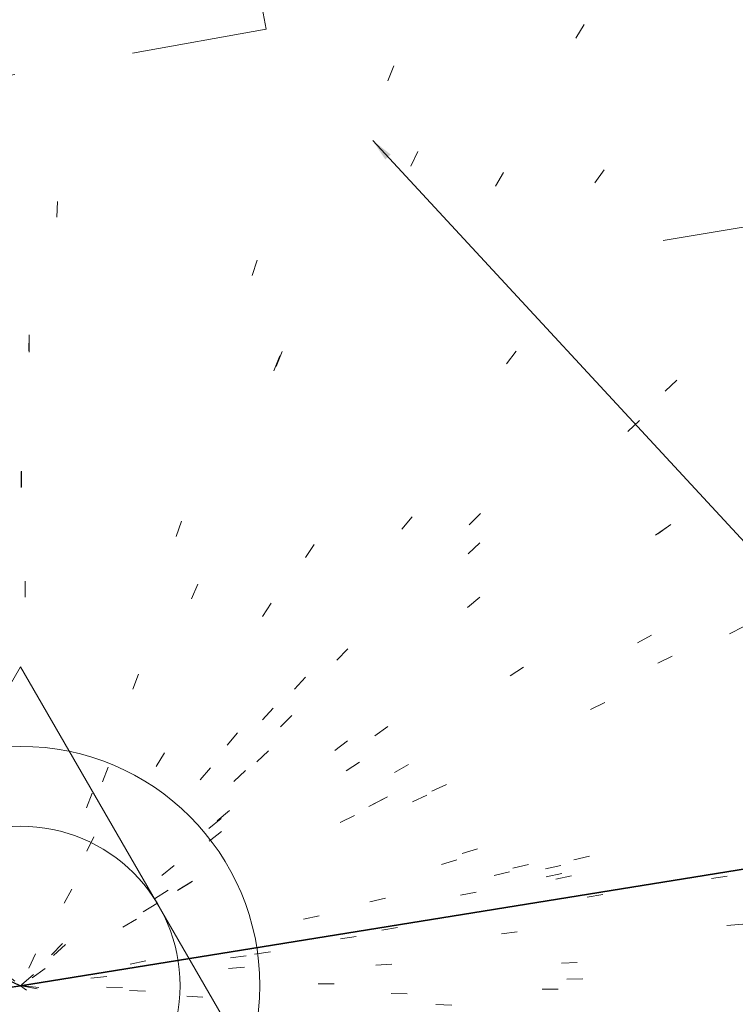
# Model space of a CAD drawing. Extents: x 413123 to 1465301, y 377724 to 504150.
# Tile 215 of 256: x 1463144.65 to 1463149.14, y 433827.96 to 433834.14. Entities that reach past the tile are written whole.
import ezdxf

# ---------------------------------------------------------------- set-up
doc = ezdxf.new("R2010")
doc.units = 0
doc.header["$MEASUREMENT"] = 0
for name, pattern in [('DGN Style 1', [8.732639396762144, 0.01453018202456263, -8.71810921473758]), ('DGN Style 2', [14.530182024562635, 8.71810921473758, -5.812072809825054]), ('DGN Style 3', [20.34225483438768, 14.53018202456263, -5.812072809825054]), ('DGN Style 4', [23.262821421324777, 11.62414561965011, -5.812072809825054, 0.01453018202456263, -5.812072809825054]), ('DGN Style 5', [10.171127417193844, 4.35905460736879, -5.812072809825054]), ('DGN Style 6', [27.636406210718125, 10.17112741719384, -5.812072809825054, 0.01453018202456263, -5.812072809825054, 0.01453018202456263, -5.812072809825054]), ('DGN Style 7', [29.06036404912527, 13.07716382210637, -5.812072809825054, 4.35905460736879, -5.812072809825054]), ('drainage01', [1.5999968, 0.8499983, -0.7499985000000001])]:
    doc.linetypes.add(name, pattern=pattern)
for name, color, linetype, lineweight in [('DR_X_Cells', 151, 'DGN Style 2', 0), ('DR_X_Cells (Construction)', 151, 'DGN Style 2', 0), ('DR_X_Text', 7, 'Continuous', 0), ('GE_X_Cells', 40, 'Continuous', 0), ('GK_Drainage_Nodes (Construction)', 7, 'Continuous', 53), ('PV_X_Curb', 120, 'DGN Style 1', 0), ('PV_X_EOP', 7, 'DGN Style 3', 0), ('PV_X_Walk', 120, 'DGN Style 5', 0), ('SV_Control_Point', 6, 'Continuous', 0)]:
    doc.layers.add(name, color=color, linetype=linetype, lineweight=lineweight)
doc.layers.add('SV_Observation (Construction)', color=97, linetype='DGN Style 1', lineweight=0, transparency=0.9)
doc.layers.add('SV_Setup (Construction)', color=4, linetype='Continuous', lineweight=30, transparency=0.9)
doc.styles.add('X_Straight-Normal LS 0.50_0', font='calibril.ttf')
doc.dimstyles.new('X_Dec-0  Masked  Straight', dxfattribs={"dimtxt": 0.13999972, "dimasz": 0.13999972, "dimexe": 0.06999986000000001, "dimexo": 0.06999986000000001, "dimgap": 0.06999986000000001, "dimtad": 1, "dimdec": 0, "dimzin": 3, "dimdsep": 46, "dimtxsty": 'X_Straight-Normal LS 0.50_0', "dimcen": 0, "dimclrd": 7, "dimclre": 7, "dimaunit": 1, "dimadec": 4, "dimazin": 2, "dimtfac": 1, "dimtdec": 0, "dimtofl": 0, "dimtmove": 1, "dimatfit": 1, "dimfxl": 1, "dimtolj": 1, "dimtzin": 3, "dimlwd": 0, "dimlwe": 0, "dimarcsym": 0})

# ---------------------------------------------------------------- blocks, each defined once
blk = doc.blocks.new('PC_2')
at = {"layer": 'GE_X_Cells', "color": 52, "linetype": 'Continuous', "lineweight": 0}
blk.add_circle((0, 0), 0.075, dxfattribs=at)
blk = doc.blocks.new('CB3-X_1')
at = {"layer": 'DR_X_Cells', "color": 151, "linetype": 'Continuous', "lineweight": 0}
for p, q in [((-2.499994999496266, -1.758795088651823), (-0.7459922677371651, -5.820766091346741e-11)), ((-2.499994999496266, -0.6258775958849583), (-1.875822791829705, -5.820766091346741e-11)), ((-1.444495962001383, -1.833329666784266), (0.3838382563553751, -5.820766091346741e-11)), ((-0.3146654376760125, -1.833329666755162), (1.513668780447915, -5.820766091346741e-11)), ((0.815165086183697, -1.833329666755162), (2.499995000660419, -0.1438963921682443)), ((1.944995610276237, -1.833329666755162), (2.499995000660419, -1.276813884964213))]:
    blk.add_line(p, q, dxfattribs=at)
at = {"layer": 'DR_X_Cells', "color": 151, "linetype": 'drainage01', "lineweight": 0}
blk.add_3dface([(-3.041660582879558, 1.417497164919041), (3.04166058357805, 1.417497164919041), (3.04166058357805, -2.166662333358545), (-3.041660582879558, -2.166662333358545)], dxfattribs=at)
at = {"layer": 'DR_X_Cells', "color": 151, "linetype": 'Continuous', "lineweight": 0}
blk.add_3dface([(-2.499994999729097, 0), (2.499995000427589, 0), (2.499995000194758, -1.833329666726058), (-2.499994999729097, -1.833329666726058)], dxfattribs=at)
at = {"layer": 'DR_X_Cells (Construction)', "color": 20, "linetype": 'drainage01', "lineweight": 0}
blk.add_3dface([(-2.374995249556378, 0.7499985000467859), (2.374995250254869, 0.7499985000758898), (2.374995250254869, -1.499996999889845), (-2.374995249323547, -1.499996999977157)], dxfattribs=at)
at = {"layer": 'GK_Drainage_Nodes (Construction)', "color": 21, "linetype": 'DGN Style 2', "lineweight": 53}
blk.add_point((4.656612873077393e-10, 1.416663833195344), dxfattribs=at)
at = {"layer": 'GK_Drainage_Nodes (Construction)', "color": 61, "linetype": 'DGN Style 6', "lineweight": 53}
for p in [(6.984919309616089e-10, 0.7499984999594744), (-2.374995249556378, -0.3749992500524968), (2.3749952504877, -0.3749992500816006), (2.328306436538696e-10, -1.499996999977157)]:
    blk.add_point(p, dxfattribs=at)
at = {"layer": 'GK_Drainage_Nodes (Construction)', "color": 21, "linetype": 'DGN Style 5', "lineweight": 53}
blk.add_point((2.328306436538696e-10, 2.91038304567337e-11), dxfattribs=at)
at = {"layer": 'GK_Drainage_Nodes (Construction)', "color": 40, "linetype": 'DGN Style 4', "lineweight": 53}
blk.add_point((2.328306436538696e-10, 2.91038304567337e-11), dxfattribs=at)
at = {"layer": 'GK_Drainage_Nodes (Construction)', "color": 151, "linetype": 'DGN Style 7', "lineweight": 53}
blk.add_point((2.328306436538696e-10, -0.374999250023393), dxfattribs=at)
at = {"layer": 'GK_Drainage_Nodes (Construction)', "color": 223, "linetype": 'DGN Style 1', "lineweight": 53}
blk.add_point((2.328306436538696e-10, -2.166662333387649), dxfattribs=at)
blk = doc.blocks.new('DefaultControlPointCell_9')
at = {"layer": 'SV_Control_Point'}
blk.add_arc((0, 0), 0.5, 0, 359.999994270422, dxfattribs=at)
blk.add_point((0, 0), dxfattribs=at)
blk.add_3dface([(-0.866025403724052, -0.5), (0, 1), (0.8660254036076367, -0.5)], dxfattribs=at)

msp = doc.modelspace()

# ---------------------------------------------------------------- linework, layer by layer
at = {"layer": 'PV_X_Curb'}
for points, knots in [([(1463144.749691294, 433875.3961372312, 574.6863506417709), (1463140.936525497, 433874.7079371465, 574.6794866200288), (1463137.1233597, 433874.0197370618, 574.6726225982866), (1463133.310193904, 433873.3315369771, 574.6657585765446), (1463131.655275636, 433873.0949761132, 574.5498292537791), (1463130.000357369, 433872.8584152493, 574.4338999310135), (1463128.345439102, 433872.6218543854, 574.3179706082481), (1463120.384491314, 433871.2627567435, 574.275154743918), (1463112.423543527, 433869.9036591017, 574.232338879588), (1463104.462595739, 433868.5445614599, 574.1895230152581), (1463096.010809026, 433867.1424236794, 574.1432607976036), (1463087.559022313, 433865.7402858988, 574.0969985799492), (1463079.107235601, 433864.3381481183, 574.0507363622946), (1463072.37960291, 433863.256013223, 574.0170837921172), (1463065.65197022, 433862.1738783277, 573.98343122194), (1463058.924337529, 433861.0917434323, 573.9497786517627), (1463057.265666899, 433860.8018853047, 574.0631696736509), (1463055.606996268, 433860.5120271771, 574.1765606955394), (1463053.948325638, 433860.2221690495, 574.2899517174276), (1463050.518422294, 433859.7530948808, 574.2676916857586), (1463047.08851895, 433859.2840207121, 574.2454316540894), (1463043.658615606, 433858.8149465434, 574.2231716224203), (1463034.904754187, 433857.7263792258, 574.1707085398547), (1463026.15089277, 433856.6378119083, 574.118245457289), (1463017.397031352, 433855.5492445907, 574.0657823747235), (1463013.867139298, 433855.1147619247, 574.0252341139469), (1463010.337247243, 433854.6802792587, 573.9846858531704), (1463006.807355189, 433854.2457965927, 573.9441375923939), (1463005.314087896, 433854.0655758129, 573.8412189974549), (1463003.820820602, 433853.885355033, 573.7383004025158), (1463002.327553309, 433853.7051342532, 573.6353818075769), (1462994.514450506, 433852.7133799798, 573.5983465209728), (1462986.701347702, 433851.7216257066, 573.5613112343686), (1462978.888244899, 433850.7298714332, 573.5242759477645), (1462974.002137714, 433850.1576791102, 573.494114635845), (1462969.116030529, 433849.5854867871, 573.4639533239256), (1462964.229923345, 433849.0132944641, 573.433792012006), (1462962.569861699, 433848.76785449, 573.5350383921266), (1462960.909800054, 433848.522414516, 573.636284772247), (1462959.249738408, 433848.276974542, 573.7375311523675), (1462953.123073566, 433847.507405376, 573.7805939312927), (1462946.996408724, 433846.73783621, 573.8236567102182), (1462940.869743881, 433845.9682670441, 573.8667194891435), (1462940.184266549, 433845.8564694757, 573.7090465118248), (1462939.498789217, 433845.7446719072, 573.551373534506), (1462938.813311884, 433845.6328743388, 573.3937005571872), (1462937.465466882, 433845.4730781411, 573.3742796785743), (1462936.117621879, 433845.3132819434, 573.3548587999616), (1462934.769776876, 433845.1534857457, 573.3354379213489), (1462934.304190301, 433845.1234986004, 573.4755276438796), (1462933.838603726, 433845.0935114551, 573.6156173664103), (1462933.373017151, 433845.0635243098, 573.7557070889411), (1462925.492494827, 433844.0471902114, 573.7272657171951), (1462917.611972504, 433843.030856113, 573.6988243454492), (1462909.73145018, 433842.0145220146, 573.6703829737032), (1462906.5140789, 433841.6340796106, 573.6414172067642), (1462903.29670762, 433841.2536372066, 573.6124514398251), (1462900.079336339, 433840.8731948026, 573.5834856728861), (1462898.45196868, 433840.675302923, 573.4623336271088), (1462896.824601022, 433840.4774110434, 573.3411815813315), (1462895.197233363, 433840.2795191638, 573.2200295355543), (1462887.409733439, 433839.3224346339, 573.1704326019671), (1462879.622233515, 433838.365350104, 573.1208356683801), (1462871.834733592, 433837.4082655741, 573.0712387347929), (1462868.164519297, 433836.9513860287, 573.0526410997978), (1462864.494305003, 433836.4945064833, 573.0340434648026), (1462860.824090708, 433836.0376269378, 573.0154458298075), (1462859.012781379, 433835.8115853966, 573.0971008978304), (1462857.201472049, 433835.5855438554, 573.1787559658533), (1462855.39016272, 433835.3595023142, 573.2604110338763), (1462847.658965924, 433834.3529491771, 573.1986392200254), (1462839.927769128, 433833.3463960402, 573.1368674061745), (1462832.196572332, 433832.3398429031, 573.0750955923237), (1462827.543786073, 433831.7806555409, 573.0234998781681), (1462822.890999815, 433831.2214681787, 572.9719041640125), (1462818.238213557, 433830.6622808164, 572.9203084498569), (1462814.679786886, 433830.2562443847, 572.9002571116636), (1462811.121360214, 433829.850207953, 572.8802057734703), (1462807.562933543, 433829.4441715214, 572.860154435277), (1462804.530512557, 433829.0981552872, 572.8430670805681), (1462801.127353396, 433828.4133884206, 572.8732279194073), (1462797.642343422, 433833.1012578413, 572.4888844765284), (1462797.833474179, 433836.5676795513, 572.4306338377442), (1462798.507248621, 433842.258220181, 573.8575592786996), (1462801.949008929, 433846.6124657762, 573.9526186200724), (1462804.463982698, 433849.9980800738, 572.9991818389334), (1462804.72198381, 433850.3298666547, 572.8949536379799)], [0, 0, 0, 0, 0.03703703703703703, 0.03703703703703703, 0.03703703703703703, 0.07407407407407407, 0.07407407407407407, 0.07407407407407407, 0.111111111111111, 0.111111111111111, 0.111111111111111, 0.1481481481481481, 0.1481481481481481, 0.1481481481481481, 0.1851851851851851, 0.1851851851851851, 0.1851851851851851, 0.2222222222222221, 0.2222222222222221, 0.2222222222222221, 0.2592592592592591, 0.2592592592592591, 0.2592592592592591, 0.2962962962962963, 0.2962962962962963, 0.2962962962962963, 0.3333333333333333, 0.3333333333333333, 0.3333333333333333, 0.3703703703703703, 0.3703703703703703, 0.3703703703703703, 0.4074074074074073, 0.4074074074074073, 0.4074074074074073, 0.4444444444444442, 0.4444444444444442, 0.4444444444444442, 0.4814814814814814, 0.4814814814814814, 0.4814814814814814, 0.5185185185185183, 0.5185185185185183, 0.5185185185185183, 0.5555555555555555, 0.5555555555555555, 0.5555555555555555, 0.5925925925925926, 0.5925925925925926, 0.5925925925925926, 0.6296296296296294, 0.6296296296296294, 0.6296296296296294, 0.6666666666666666, 0.6666666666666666, 0.6666666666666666, 0.7037037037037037, 0.7037037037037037, 0.7037037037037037, 0.7407407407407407, 0.7407407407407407, 0.7407407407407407, 0.7777777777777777, 0.7777777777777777, 0.7777777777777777, 0.8148148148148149, 0.8148148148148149, 0.8148148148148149, 0.851851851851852, 0.851851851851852, 0.851851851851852, 0.8888888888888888, 0.8888888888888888, 0.8888888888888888, 0.9259259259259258, 0.9259259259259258, 0.9259259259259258, 0.9629629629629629, 0.9629629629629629, 0.9629629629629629, 0.9715141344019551, 0.9767219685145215, 0.9815687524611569, 0.9839581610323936, 0.9984091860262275, 1, 1, 1, 1]), ([(1463314.511236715, 433862.7935409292, 576.2731768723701), (1463311.916512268, 433862.3737238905, 576.2588404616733), (1463309.321787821, 433861.9539068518, 576.2445040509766), (1463306.727063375, 433861.5340898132, 576.23016764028), (1463298.588034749, 433860.1907649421, 576.1350595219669), (1463290.449006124, 433858.8474400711, 576.0399514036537), (1463282.309977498, 433857.5041152, 575.9448432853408), (1463274.854199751, 433856.2527501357, 575.837705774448), (1463267.398422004, 433855.0013850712, 575.730568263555), (1463259.942644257, 433853.7500200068, 575.6234307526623), (1463254.028783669, 433852.7578817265, 575.5475593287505), (1463248.114923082, 433851.7657434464, 575.4716879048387), (1463242.201062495, 433850.7736051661, 575.3958164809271), (1463234.595646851, 433849.5086938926, 575.301182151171), (1463226.990231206, 433848.2437826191, 575.2065478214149), (1463219.384815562, 433846.9788713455, 575.1119134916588), (1463212.334486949, 433845.8254340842, 575.062957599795), (1463205.284158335, 433844.6719968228, 575.0140017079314), (1463198.233829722, 433843.5185595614, 574.9650458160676), (1463191.171868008, 433842.3538108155, 574.9213527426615), (1463184.109906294, 433841.1890620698, 574.8776596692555), (1463177.04794458, 433840.024313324, 574.8339665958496), (1463168.901281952, 433838.6812771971, 574.7939759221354), (1463160.754619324, 433837.3382410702, 574.7539852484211), (1463152.607956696, 433835.9952049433, 574.7139945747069), (1463145.06738238, 433834.7417525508, 574.6729457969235), (1463137.526808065, 433833.4883001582, 574.63189701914), (1463129.986233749, 433832.2348477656, 574.5908482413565), (1463128.325677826, 433831.98326179, 574.5715012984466), (1463126.665121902, 433831.7316758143, 574.5521543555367), (1463125.004565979, 433831.4800898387, 574.5328074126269), (1463122.693770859, 433831.1558800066, 574.3932231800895), (1463120.382975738, 433830.8316701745, 574.2536389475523), (1463118.072180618, 433830.5074603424, 574.114054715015), (1463109.924209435, 433829.2244442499, 574.0680877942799), (1463101.776238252, 433827.9414281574, 574.0221208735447), (1463093.628267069, 433826.6584120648, 573.9761539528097), (1463084.909720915, 433825.2712104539, 573.9181648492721), (1463076.19117476, 433823.8840088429, 573.8601757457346), (1463067.472628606, 433822.4968072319, 573.8021866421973), (1463061.601112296, 433821.5273566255, 573.7732777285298), (1463055.729595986, 433820.557906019, 573.7443688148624), (1463049.858079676, 433819.5884554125, 573.715459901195), (1463040.359095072, 433818.084263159, 573.6812508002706), (1463030.860110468, 433816.5800709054, 573.6470416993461), (1463021.361125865, 433815.0758786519, 573.6128325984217), (1463017.91357017, 433814.5442864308, 573.6040237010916), (1463014.466014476, 433814.0126942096, 573.5952148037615), (1463011.018458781, 433813.4811019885, 573.5864059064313), (1463009.398382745, 433813.1886615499, 573.7029997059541), (1463007.778306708, 433812.8962211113, 573.8195935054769), (1463006.158230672, 433812.6037806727, 573.9361873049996), (1462999.187994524, 433811.5342512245, 573.9129472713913), (1462992.217758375, 433810.4647217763, 573.889707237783), (1462985.247522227, 433809.3951923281, 573.8664672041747), (1462977.088573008, 433808.13174005, 573.8413339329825), (1462968.929623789, 433806.8682877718, 573.8162006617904), (1462960.770674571, 433805.6048354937, 573.7910673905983), (1462957.690986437, 433805.0998891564, 573.7928392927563), (1462954.611298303, 433804.5949428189, 573.7946111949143), (1462951.531610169, 433804.0899964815, 573.7963830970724), (1462949.878689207, 433803.8021867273, 573.6484745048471), (1462948.225768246, 433803.514376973, 573.5005659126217), (1462946.572847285, 433803.2265672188, 573.3526573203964), (1462945.283949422, 433802.904114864, 573.3326432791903), (1462943.995051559, 433802.581662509, 573.3126292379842), (1462942.706153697, 433802.2592101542, 573.2926151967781), (1462941.765820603, 433802.0239606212, 573.2780136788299), (1462939.868026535, 433800.8545279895, 573.2242989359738), (1462937.325775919, 433798.1151022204, 573.1339574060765), (1462933.777681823, 433791.8282359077, 574.1380101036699), (1462930.911486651, 433785.5136775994, 574.9313917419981), (1462932.264680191, 433780.8896681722, 573.618306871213), (1462932.372031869, 433780.5228358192, 573.5141370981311), (1462932.479383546, 433780.1560034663, 573.4099673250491), (1462932.586735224, 433779.7891711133, 573.3057975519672)], [0, 0, 0, 0, 0.04166666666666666, 0.04166666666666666, 0.04166666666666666, 0.08333333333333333, 0.08333333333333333, 0.08333333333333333, 0.1249999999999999, 0.1249999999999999, 0.1249999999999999, 0.1666666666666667, 0.1666666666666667, 0.1666666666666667, 0.2083333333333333, 0.2083333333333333, 0.2083333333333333, 0.2499999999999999, 0.2499999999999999, 0.2499999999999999, 0.2916666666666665, 0.2916666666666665, 0.2916666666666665, 0.3333333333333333, 0.3333333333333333, 0.3333333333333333, 0.375, 0.375, 0.375, 0.4166666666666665, 0.4166666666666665, 0.4166666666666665, 0.4583333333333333, 0.4583333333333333, 0.4583333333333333, 0.4999999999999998, 0.4999999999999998, 0.4999999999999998, 0.5416666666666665, 0.5416666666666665, 0.5416666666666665, 0.583333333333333, 0.583333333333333, 0.583333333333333, 0.6249999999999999, 0.6249999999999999, 0.6249999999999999, 0.6666666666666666, 0.6666666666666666, 0.6666666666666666, 0.7083333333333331, 0.7083333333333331, 0.7083333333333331, 0.75, 0.75, 0.75, 0.7916666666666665, 0.7916666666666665, 0.7916666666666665, 0.8333333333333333, 0.8333333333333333, 0.8333333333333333, 0.875, 0.875, 0.875, 0.9166666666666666, 0.9166666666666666, 0.9166666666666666, 0.9213838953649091, 0.9277110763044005, 0.9350727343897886, 0.9583333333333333, 0.9583333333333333, 0.9583333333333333, 1, 1, 1, 1]), ([(1463223.77951594, 433820.5375574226, 574.9454711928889), (1463219.914845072, 433820.9018437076, 574.9321179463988), (1463216.050174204, 433821.2661299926, 574.9187646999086), (1463212.185503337, 433821.6304162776, 574.9054114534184), (1463209.467966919, 433822.5526045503, 574.8052529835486), (1463206.750430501, 433823.4747928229, 574.7050945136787), (1463204.032894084, 433824.3969810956, 574.6049360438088), (1463200.112409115, 433825.815843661, 574.6003935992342), (1463196.191924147, 433827.2347062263, 574.5958511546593), (1463192.271439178, 433828.6535687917, 574.5913087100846), (1463185.268879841, 433829.2124862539, 574.551545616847), (1463172.366064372, 433828.4388584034, 574.5485824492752), (1463154.471036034, 433823.3991677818, 574.4453579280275), (1463141.506915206, 433814.0442414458, 574.9609752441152), (1463137.317890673, 433805.9934145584, 574.8149428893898), (1463136.02963059, 433802.2616396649, 574.7242020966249)], [0, 0, 0, 0, 0.25, 0.25, 0.25, 0.5, 0.5, 0.5, 0.75, 0.75, 0.75, 0.827313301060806, 0.8968530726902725, 0.9575233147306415, 1, 1, 1, 1])]:
    msp.add_open_spline(points, degree=3, knots=knots, dxfattribs=at)
at = {"layer": 'PV_X_EOP'}
msp.add_open_spline([(1463223.591841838, 433819.8685914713, 575.0043748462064), (1463219.688913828, 433820.2799751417, 574.8883733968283), (1463215.78598582, 433820.6913588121, 574.7723719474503), (1463211.88305781, 433821.1027424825, 574.6563704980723), (1463209.248180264, 433821.89673465, 574.6368373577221), (1463206.613302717, 433822.6907268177, 574.617304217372), (1463203.978425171, 433823.4847189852, 574.5977710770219), (1463200.025450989, 433824.9089683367, 574.5903351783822), (1463196.072476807, 433826.3332176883, 574.5828992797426), (1463192.119502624, 433827.7574670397, 574.575463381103), (1463185.208535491, 433828.3701594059, 574.5539947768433), (1463172.470096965, 433827.6891929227, 574.5496537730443), (1463154.828530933, 433822.6772391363, 574.470772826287), (1463142.054457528, 433813.4639233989, 574.742365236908), (1463137.952767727, 433805.5350622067, 574.7380259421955), (1463136.696153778, 433801.8670184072, 574.728499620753)], degree=3, knots=[0, 0, 0, 0, 0.25, 0.25, 0.25, 0.5, 0.5, 0.5, 0.75, 0.75, 0.75, 0.8273887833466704, 0.8970672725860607, 0.9576784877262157, 1, 1, 1, 1], dxfattribs=at)
at = {"layer": 'PV_X_Walk'}
msp.add_polyline3d([(1463306.882021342, 433858.6819445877, 576.3404829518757), (1463283.102221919, 433854.8267180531, 576.0745703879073), (1463260.536621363, 433851.1761581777, 575.7636509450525), (1463242.528453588, 433848.2000979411, 575.5892774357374), (1463219.637190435, 433844.4462585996, 575.212097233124), (1463198.393005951, 433840.9834670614, 574.8543554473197), (1463177.423911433, 433837.4680084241, 574.7915561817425), (1463152.987196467, 433833.468962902, 574.5900094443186), (1463130.894380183, 433829.7818975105, 574.5062900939), (1463125.255533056, 433829.01004032, 574.482168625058), (1463125.02563548, 433831.4832820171, 574.531370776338)], dxfattribs=at)
at = {"layer": 'SV_Observation (Construction)', "transparency": 33554434}
for p, q in [((1463295.129439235, 433919.4348040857, 576.3363966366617), (1463144.659820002, 433828.0796399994, 574.66)), ((1463269.448043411, 433916.1298869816, 576.1753133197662), (1463144.659820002, 433828.0796399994, 574.66)), ((1463302.762601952, 433915.964462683, 576.3541514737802), (1463144.659820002, 433828.0796399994, 574.66)), ((1463184.106350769, 433914.9797975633, 574.6515299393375), (1463144.659820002, 433828.0796399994, 574.66)), ((1463244.626720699, 433914.8598487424, 575.5781815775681), (1463144.659820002, 433828.0796399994, 574.66)), ((1463235.274742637, 433914.7701973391, 579.0686915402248), (1463144.659820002, 433828.0796399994, 574.66)), ((1463259.667312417, 433914.1537890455, 575.9871855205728), (1463144.659820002, 433828.0796399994, 574.66)), ((1463247.517285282, 433913.8232986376, 575.7284367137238), (1463144.659820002, 433828.0796399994, 574.66)), ((1463080.031262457, 433913.1488436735, 574.993359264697), (1463144.659820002, 433828.0796399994, 574.66)), ((1463079.909285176, 433913.05619023, 574.995204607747), (1463144.659820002, 433828.0796399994, 574.66)), ((1463175.760191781, 433911.9694401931, 574.5027499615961), (1463144.659820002, 433828.0796399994, 574.66)), ((1463235.968225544, 433911.7320546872, 576.0647563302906), (1463144.659820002, 433828.0796399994, 574.66)), ((1463200.222638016, 433911.6100898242, 575.1825362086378), (1463144.659820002, 433828.0796399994, 574.66)), ((1463178.040387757, 433911.2912466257, 574.6173345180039), (1463144.659820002, 433828.0796399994, 574.66)), ((1463230.03022058, 433910.4579000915, 575.656624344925), (1463144.659820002, 433828.0796399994, 574.66)), ((1463221.906178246, 433910.1411155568, 575.4088308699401), (1463144.659820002, 433828.0796399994, 574.66)), ((1463297.469434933, 433910.1067523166, 576.3732536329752), (1463144.659820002, 433828.0796399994, 574.66)), ((1463225.955209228, 433909.43006502, 575.2943854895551), (1463144.659820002, 433828.0796399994, 574.66)), ((1463236.327345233, 433908.9909090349, 579.01726338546), (1463144.659820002, 433828.0796399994, 574.66)), ((1463170.749036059, 433908.0796021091, 574.567535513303), (1463144.659820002, 433828.0796399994, 574.66)), ((1463284.991679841, 433908.0613586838, 576.3153496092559), (1463144.659820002, 433828.0796399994, 574.66)), ((1463176.842233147, 433907.3844975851, 574.3033603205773), (1463144.659820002, 433828.0796399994, 574.66)), ((1463201.375029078, 433906.7305006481, 574.9556177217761), (1463144.659820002, 433828.0796399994, 574.66)), ((1463273.86043932, 433906.5455960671, 576.2394083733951), (1463144.659820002, 433828.0796399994, 574.66)), ((1463273.858446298, 433906.5425022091, 576.2409828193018), (1463144.659820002, 433828.0796399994, 574.66)), ((1463298.248769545, 433905.7736613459, 576.2108981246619), (1463144.659820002, 433828.0796399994, 574.66)), ((1463181.276329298, 433904.9596416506, 574.7524799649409), (1463144.659820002, 433828.0796399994, 574.66)), ((1463199.61150548, 433904.9217641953, 575.1613178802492), (1463144.659820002, 433828.0796399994, 574.66)), ((1463173.451616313, 433904.272416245, 574.5729787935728), (1463144.659820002, 433828.0796399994, 574.66)), ((1463243.894677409, 433904.157908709, 575.9447355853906), (1463144.659820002, 433828.0796399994, 574.66)), ((1463066.09264598, 433903.7322118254, 575.8799180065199), (1463144.659820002, 433828.0796399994, 574.66)), ((1463282.117664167, 433903.0874303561, 576.2031548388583), (1463144.659820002, 433828.0796399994, 574.66)), ((1463299.098554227, 433902.9127476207, 576.3475334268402), (1463144.659820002, 433828.0796399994, 574.66)), ((1463233.808379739, 433902.8353299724, 575.8794903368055), (1463144.659820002, 433828.0796399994, 574.66)), ((1463249.428611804, 433902.3977339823, 576.0750679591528), (1463144.659820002, 433828.0796399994, 574.66)), ((1463249.42312234, 433902.376471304, 576.0772585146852), (1463144.659820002, 433828.0796399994, 574.66)), ((1463223.004458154, 433902.3557080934, 575.8915577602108), (1463144.659820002, 433828.0796399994, 574.66)), ((1463502.074702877, 433902.1392817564, 578.6952395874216), (1463144.659820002, 433828.0796399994, 574.66)), ((1463274.997958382, 433901.4436533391, 576.0112326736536), (1463144.659820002, 433828.0796399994, 574.66)), ((1463188.211415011, 433901.4144707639, 575.0486991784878), (1463144.659820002, 433828.0796399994, 574.66)), ((1463298.806414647, 433900.9346161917, 576.1240873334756), (1463144.659820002, 433828.0796399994, 574.66)), ((1463298.893079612, 433900.4229733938, 575.6579951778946), (1463144.659820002, 433828.0796399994, 574.66)), ((1463178.434382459, 433900.14086386, 575.2609737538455), (1463144.659820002, 433828.0796399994, 574.66)), ((1463214.293856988, 433899.7717496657, 575.5061976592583), (1463144.659820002, 433828.0796399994, 574.66)), ((1463273.541097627, 433899.5157094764, 575.7936506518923), (1463144.659820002, 433828.0796399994, 574.66)), ((1463228.311736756, 433898.8748100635, 575.7724009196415), (1463144.659820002, 433828.0796399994, 574.66)), ((1463203.633976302, 433898.704186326, 575.5191733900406), (1463144.659820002, 433828.0796399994, 574.66)), ((1463280.255887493, 433897.8527235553, 575.9562871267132), (1463144.659820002, 433828.0796399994, 574.66)), ((1463280.242339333, 433897.8098553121, 575.9538408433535), (1463144.659820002, 433828.0796399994, 574.66)), ((1463168.749270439, 433897.6533117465, 574.8338317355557), (1463144.659820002, 433828.0796399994, 574.66)), ((1463249.823245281, 433897.4795890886, 575.7707122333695), (1463144.659820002, 433828.0796399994, 574.66)), ((1463141.592422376, 433897.3640514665, 574.7293665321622), (1463144.659820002, 433828.0796399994, 574.66)), ((1463280.282144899, 433897.2802632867, 575.5374798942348), (1463144.659820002, 433828.0796399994, 574.66)), ((1463275.897839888, 433897.1405622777, 575.5093491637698), (1463144.659820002, 433828.0796399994, 574.66)), ((1463187.268535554, 433897.0601155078, 575.2682813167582), (1463144.659820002, 433828.0796399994, 574.66)), ((1463283.460418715, 433896.9998969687, 575.4472918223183), (1463144.659820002, 433828.0796399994, 574.66)), ((1463189.732287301, 433896.8558676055, 575.1715192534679), (1463144.659820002, 433828.0796399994, 574.66)), ((1463223.576225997, 433896.8040633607, 575.6692175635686), (1463144.659820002, 433828.0796399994, 574.66)), ((1463252.124466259, 433896.1047960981, 575.6119861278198), (1463144.659820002, 433828.0796399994, 574.66)), ((1463174.268675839, 433895.1285069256, 575.1498909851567), (1463144.659820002, 433828.0796399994, 574.66)), ((1463205.603570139, 433895.0290369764, 575.4907664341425), (1463144.659820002, 433828.0796399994, 574.66)), ((1463229.002069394, 433893.9887801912, 575.5148933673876), (1463144.659820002, 433828.0796399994, 574.66)), ((1463238.698995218, 433893.9652697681, 575.415297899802), (1463144.659820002, 433828.0796399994, 574.66)), ((1463251.184438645, 433892.9346493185, 575.3105536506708), (1463144.659820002, 433828.0796399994, 574.66)), ((1463249.763566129, 433892.6317959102, 575.6520305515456), (1463144.659820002, 433828.0796399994, 574.66)), ((1463190.701943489, 433892.5417951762, 575.3241546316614), (1463144.659820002, 433828.0796399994, 574.66)), ((1463251.245987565, 433892.3257964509, 575.2428818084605), (1463144.659820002, 433828.0796399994, 574.66)), ((1463246.614216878, 433892.2071305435, 575.6547609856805), (1463144.659820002, 433828.0796399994, 574.66)), ((1463246.621812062, 433892.1698371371, 575.6548089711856), (1463144.659820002, 433828.0796399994, 574.66)), ((1463112.864026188, 433891.5378962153, 574.796080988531), (1463144.659820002, 433828.0796399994, 574.66)), ((1463124.352152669, 433891.5037361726, 574.8117904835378), (1463144.659820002, 433828.0796399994, 574.66)), ((1463126.326702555, 433891.2749676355, 574.885010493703), (1463144.659820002, 433828.0796399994, 574.66)), ((1463137.267855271, 433891.0391871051, 574.8491697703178), (1463144.659820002, 433828.0796399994, 574.66)), ((1463206.758466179, 433890.2933033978, 575.3268105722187), (1463144.659820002, 433828.0796399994, 574.66)), ((1463129.054287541, 433890.1305678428, 574.9407094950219), (1463144.659820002, 433828.0796399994, 574.66)), ((1463130.805725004, 433890.0489287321, 574.942772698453), (1463144.659820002, 433828.0796399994, 574.66)), ((1463122.421704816, 433890.0020954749, 574.7783926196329), (1463144.659820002, 433828.0796399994, 574.66)), ((1463230.036552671, 433889.4431318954, 575.4690265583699), (1463144.659820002, 433828.0796399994, 574.66)), ((1463169.841822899, 433889.1156906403, 575.088376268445), (1463144.659820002, 433828.0796399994, 574.66)), ((1463169.785560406, 433889.105806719, 575.0881484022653), (1463144.659820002, 433828.0796399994, 574.66)), ((1463143.738711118, 433889.0387453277, 574.8933561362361), (1463144.659820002, 433828.0796399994, 574.66)), ((1463230.233838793, 433888.9433515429, 574.987046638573), (1463144.659820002, 433828.0796399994, 574.66)), ((1463100.076807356, 433888.4848906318, 574.667722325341), (1463144.659820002, 433828.0796399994, 574.66)), ((1463052.478097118, 433888.2177784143, 575.2622349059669), (1463144.659820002, 433828.0796399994, 574.66)), ((1463202.907526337, 433887.9012096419, 575.2573660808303), (1463144.659820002, 433828.0796399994, 574.66)), ((1463191.189133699, 433887.6549204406, 575.1402831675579), (1463144.659820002, 433828.0796399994, 574.66)), ((1463135.226199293, 433887.3272783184, 574.6803181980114), (1463144.659820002, 433828.0796399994, 574.66)), ((1463138.455581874, 433887.3174724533, 574.7172518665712), (1463144.659820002, 433828.0796399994, 574.66)), ((1463130.192035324, 433887.2337737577, 574.8978942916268), (1463144.659820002, 433828.0796399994, 574.66)), ((1463207.101002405, 433885.693566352, 575.2328542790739), (1463144.659820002, 433828.0796399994, 574.66)), ((1463126.986087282, 433885.5320411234, 574.772082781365), (1463144.659820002, 433828.0796399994, 574.66)), ((1463126.986742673, 433885.5308450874, 574.771321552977), (1463144.659820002, 433828.0796399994, 574.66)), ((1463126.987682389, 433885.5303399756, 574.7663241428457), (1463144.659820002, 433828.0796399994, 574.66)), ((1463126.970039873, 433885.5159153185, 574.77168473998), (1463144.659820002, 433828.0796399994, 574.66)), ((1463129.956743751, 433885.1925280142, 574.8108856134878), (1463144.659820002, 433828.0796399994, 574.66)), ((1463207.152495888, 433885.1305326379, 574.7647110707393), (1463144.659820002, 433828.0796399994, 574.66)), ((1463145.400100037, 433885.064814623, 574.7422573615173), (1463144.659820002, 433828.0796399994, 574.66)), ((1463145.422343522, 433885.0546048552, 574.7428112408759), (1463144.659820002, 433828.0796399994, 574.66)), ((1463145.422343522, 433885.0546048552, 574.7428112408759), (1463144.659820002, 433828.0796399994, 574.66)), ((1463054.44296262, 433884.8531502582, 575.1270819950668), (1463144.659820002, 433828.0796399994, 574.66)), ((1463172.349460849, 433884.4078594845, 574.9957085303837), (1463144.659820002, 433828.0796399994, 574.66)), ((1463173.896921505, 433883.2198312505, 575.0196973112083), (1463144.659820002, 433828.0796399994, 574.66)), ((1463191.968626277, 433883.1920684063, 575.0969137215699), (1463144.659820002, 433828.0796399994, 574.66)), ((1463192.228368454, 433882.6025285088, 574.6292710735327), (1463144.659820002, 433828.0796399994, 574.66)), ((1463075.125763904, 433882.5478697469, 574.5917885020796), (1463144.659820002, 433828.0796399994, 574.66)), ((1463128.420985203, 433882.1302448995, 574.812606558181), (1463144.659820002, 433828.0796399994, 574.66)), ((1463128.421993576, 433882.1405522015, 574.8101647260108), (1463144.659820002, 433828.0796399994, 574.66)), ((1463144.669687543, 433828.0812299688, 574.6677716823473), (1463476.48249, 433881.5466500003, 578.84)), ((1463174.478399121, 433881.3909659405, 575.0181388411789), (1463144.659820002, 433828.0796399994, 574.66)), ((1463042.551474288, 433880.7206314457, 574.7371507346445), (1463144.659820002, 433828.0796399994, 574.66)), ((1463042.85815365, 433880.7023467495, 574.942713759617), (1463144.659820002, 433828.0796399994, 574.66)), ((1463042.486821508, 433880.5841577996, 574.7401063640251), (1463144.659820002, 433828.0796399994, 574.66)), ((1463046.469555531, 433880.6444626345, 577.6879975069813), (1463144.659820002, 433828.0796399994, 574.66)), ((1463176.219610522, 433880.5983181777, 574.9218675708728), (1463144.659820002, 433828.0796399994, 574.66)), ((1463174.750469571, 433880.3477093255, 574.7274767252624), (1463144.659820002, 433828.0796399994, 574.66)), ((1463148.027445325, 433880.33972106, 574.6891533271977), (1463144.659820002, 433828.0796399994, 574.66)), ((1463174.66875773, 433880.278697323, 574.6954474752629), (1463144.659820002, 433828.0796399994, 574.66)), ((1463174.948086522, 433879.75029319, 574.4805532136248), (1463144.659820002, 433828.0796399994, 574.66)), ((1463125.433410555, 433879.1337837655, 574.6565645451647), (1463144.659820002, 433828.0796399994, 574.66)), ((1463147.390505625, 433878.7858187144, 574.6415613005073), (1463144.659820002, 433828.0796399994, 574.66)), ((1463052.462717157, 433878.41949752, 574.8633126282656), (1463144.659820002, 433828.0796399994, 574.66)), ((1463062.933033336, 433878.269958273, 574.561586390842), (1463144.659820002, 433828.0796399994, 574.66)), ((1463102.07459685, 433877.6982368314, 574.3116103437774), (1463144.659820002, 433828.0796399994, 574.66)), ((1463132.520831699, 433877.6758374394, 574.5900103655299), (1463144.659820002, 433828.0796399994, 574.66)), ((1463046.994945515, 433877.5516927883, 574.7830288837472), (1463144.659820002, 433828.0796399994, 574.66)), ((1463146.96067671, 433877.0389819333, 574.4313526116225), (1463144.659820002, 433828.0796399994, 574.66)), ((1463131.957308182, 433876.2865543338, 574.586099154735), (1463144.659820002, 433828.0796399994, 574.66)), ((1463045.581333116, 433876.0253092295, 574.6836883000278), (1463144.659820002, 433828.0796399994, 574.66)), ((1463045.562300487, 433875.9941415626, 574.6861564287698), (1463144.659820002, 433828.0796399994, 574.66)), ((1463126.02868439, 433875.9015853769, 574.5079896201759), (1463144.659820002, 433828.0796399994, 574.66)), ((1463126.043869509, 433875.9317808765, 574.5089818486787), (1463144.659820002, 433828.0796399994, 574.66)), ((1463126.073417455, 433875.9132214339, 574.5074774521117), (1463144.659820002, 433828.0796399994, 574.66)), ((1463144.749691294, 433875.3961372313, 574.6863506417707), (1463144.659820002, 433828.0796399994, 574.66)), ((1463144.724915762, 433875.3928161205, 574.6874430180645), (1463144.659820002, 433828.0796399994, 574.66)), ((1463047.572000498, 433874.8329480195, 577.6277096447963), (1463144.659820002, 433828.0796399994, 574.66)), ((1463145.192150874, 433874.7034932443, 574.3099198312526), (1463144.659820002, 433828.0796399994, 574.66)), ((1463062.492170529, 433874.1045875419, 574.407287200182), (1463144.659820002, 433828.0796399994, 574.66)), ((1463076.714137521, 433873.3535464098, 574.2503080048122), (1463144.659820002, 433828.0796399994, 574.66)), ((1463133.273969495, 433873.3393834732, 574.6708588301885), (1463144.659820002, 433828.0796399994, 574.66)), ((1463133.310193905, 433873.3315369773, 574.665758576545), (1463144.659820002, 433828.0796399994, 574.66)), ((1463136.495471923, 433873.1383345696, 574.0440934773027), (1463144.659820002, 433828.0796399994, 574.66)), ((1463140.139614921, 433873.1181106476, 574.2443129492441), (1463144.659820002, 433828.0796399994, 574.66)), ((1463133.355990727, 433872.690098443, 574.1275880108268), (1463144.659820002, 433828.0796399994, 574.66)), ((1463128.345439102, 433872.6218543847, 574.3179706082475), (1463144.659820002, 433828.0796399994, 574.66)), ((1463103.816523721, 433872.5185267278, 574.2600111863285), (1463144.659820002, 433828.0796399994, 574.66)), ((1463118.050912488, 433871.8642003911, 574.3111213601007), (1463144.659820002, 433828.0796399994, 574.66)), ((1463077.380384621, 433869.0382254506, 574.1681617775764), (1463144.659820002, 433828.0796399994, 574.66)), ((1463050.152801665, 433868.789456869, 574.4666805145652), (1463144.659820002, 433828.0796399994, 574.66)), ((1463104.462595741, 433868.5445614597, 574.1895230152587), (1463144.659820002, 433828.0796399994, 574.66)), ((1463104.550713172, 433867.9995868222, 573.9879734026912), (1463144.659820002, 433828.0796399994, 574.66)), ((1463058.010268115, 433866.0935094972, 574.3518967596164), (1463144.659820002, 433828.0796399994, 574.66)), ((1463058.268792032, 433865.2660006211, 574.3193099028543), (1463144.659820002, 433828.0796399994, 574.66)), ((1463053.425920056, 433864.404260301, 574.3896090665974), (1463144.659820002, 433828.0796399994, 574.66)), ((1463048.888319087, 433864.2873376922, 574.4581579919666), (1463144.659820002, 433828.0796399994, 574.66)), ((1463079.1072356, 433864.3381481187, 574.0507363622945), (1463144.659820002, 433828.0796399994, 574.66)), ((1463079.177430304, 433863.8295109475, 573.8736958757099), (1463144.659820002, 433828.0796399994, 574.66)), ((1463048.10793515, 433863.5012685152, 574.4507759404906), (1463144.659820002, 433828.0796399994, 574.66)), ((1463318.454661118, 433862.4564965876, 576.2761098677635), (1463144.659820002, 433828.0796399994, 574.66)), ((1463306.528500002, 433862.0422230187, 575.6981146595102), (1463144.659820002, 433828.0796399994, 574.66)), ((1463306.727063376, 433861.5340898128, 576.2301676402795), (1463144.659820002, 433828.0796399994, 574.66)), ((1463058.924337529, 433861.0917434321, 573.9497786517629), (1463144.659820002, 433828.0796399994, 574.66)), ((1463059.03356549, 433860.4537730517, 573.8050171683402), (1463144.659820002, 433828.0796399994, 574.66)), ((1463053.948325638, 433860.2221690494, 574.2899517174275), (1463144.659820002, 433828.0796399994, 574.66)), ((1463053.926491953, 433860.1734750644, 574.2897121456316), (1463144.659820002, 433828.0796399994, 574.66)), ((1463053.969394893, 433859.6617034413, 573.8191581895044), (1463144.659820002, 433828.0796399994, 574.66)), ((1463306.882021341, 433858.681944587, 576.3404829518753), (1463144.659820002, 433828.0796399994, 574.66)), ((1463282.153028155, 433857.9884753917, 575.4168046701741), (1463144.659820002, 433828.0796399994, 574.66)), ((1463282.309977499, 433857.5041152, 575.944843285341), (1463144.659820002, 433828.0796399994, 574.66)), ((1463283.102221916, 433854.8267180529, 576.0745703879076), (1463144.659820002, 433828.0796399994, 574.66)), ((1463260.003004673, 433854.330671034, 575.1261898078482), (1463144.659820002, 433828.0796399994, 574.66)), ((1463307.662451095, 433853.9706411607, 576.5027024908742), (1463144.659820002, 433828.0796399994, 574.66)), ((1463259.942644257, 433853.7500200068, 575.6234307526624), (1463144.659820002, 433828.0796399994, 574.66)), ((1463249.551739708, 433852.6844827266, 574.8327302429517), (1463144.659820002, 433828.0796399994, 574.66)), ((1463242.198178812, 433851.3329242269, 574.8367380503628), (1463144.659820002, 433828.0796399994, 574.66)), ((1463260.536621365, 433851.1761581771, 575.7636509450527), (1463144.659820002, 433828.0796399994, 574.66)), ((1463242.201062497, 433850.7736051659, 575.395816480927), (1463144.659820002, 433828.0796399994, 574.66)), ((1463283.802823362, 433850.0917979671, 576.1726392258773), (1463144.659820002, 433828.0796399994, 574.66)), ((1463242.528453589, 433848.2000979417, 575.5892774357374), (1463144.659820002, 433828.0796399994, 574.66)), ((1463219.234267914, 433847.5525309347, 574.6268863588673), (1463144.659820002, 433828.0796399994, 574.66)), ((1463219.384815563, 433846.9788713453, 575.1119134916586), (1463144.659820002, 433828.0796399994, 574.66)), ((1463261.56831685, 433846.3695100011, 575.886558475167), (1463144.659820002, 433828.0796399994, 574.66)), ((1463219.637190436, 433844.4462586, 575.2120972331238), (1463144.659820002, 433828.0796399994, 574.66)), ((1463198.208790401, 433844.1185793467, 574.4148927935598), (1463144.659820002, 433828.0796399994, 574.66)), ((1463244.942282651, 433843.6388745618, 575.663937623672), (1463144.659820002, 433828.0796399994, 574.66)), ((1463198.23382972, 433843.5185595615, 574.9650458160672), (1463144.659820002, 433828.0796399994, 574.66)), ((1463242.892394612, 433843.2042218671, 575.678805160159), (1463144.659820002, 433828.0796399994, 574.66)), ((1463238.0352069, 433842.5117103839, 575.5957449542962), (1463144.659820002, 433828.0796399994, 574.66)), ((1463230.165181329, 433841.0944744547, 575.3211021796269), (1463144.659820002, 433828.0796399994, 574.66)), ((1463230.165181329, 433841.0944744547, 575.3211021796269), (1463144.659820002, 433828.0796399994, 574.66)), ((1463198.393005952, 433840.9834670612, 574.854355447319), (1463144.659820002, 433828.0796399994, 574.66)), ((1463176.953751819, 433840.5490204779, 574.3021606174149), (1463144.659820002, 433828.0796399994, 574.66)), ((1463237.284647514, 433840.3452565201, 575.6020401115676), (1463144.659820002, 433828.0796399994, 574.66)), ((1463177.047944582, 433840.0243133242, 574.8339665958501), (1463144.659820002, 433828.0796399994, 574.66)), ((1463233.492114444, 433839.8456634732, 575.324374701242), (1463144.659820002, 433828.0796399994, 574.66)), ((1463220.055865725, 433839.6001246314, 575.2905139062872), (1463144.659820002, 433828.0796399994, 574.66)), ((1463177.423911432, 433837.4680084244, 574.7915561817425), (1463144.659820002, 433828.0796399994, 574.66)), ((1463160.681174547, 433837.2781169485, 574.6714123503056), (1463144.659820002, 433828.0796399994, 574.66)), ((1463229.800072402, 433836.9998917, 575.2435603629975), (1463144.659820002, 433828.0796399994, 574.66)), ((1463213.976647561, 433836.7525661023, 575.0503242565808), (1463144.659820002, 433828.0796399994, 574.66)), ((1463213.921041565, 433836.647558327, 574.9556829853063), (1463144.659820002, 433828.0796399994, 574.66)), ((1463213.911835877, 433836.5782994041, 574.9767528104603), (1463144.659820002, 433828.0796399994, 574.66)), ((1463224.117768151, 433836.5355871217, 575.0366317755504), (1463144.659820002, 433828.0796399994, 574.66)), ((1463152.427635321, 433836.4912401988, 574.2235830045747), (1463144.659820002, 433828.0796399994, 574.66)), ((1463199.109579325, 433836.083091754, 574.8813608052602), (1463144.659820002, 433828.0796399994, 574.66)), ((1463217.9093374, 433836.0024700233, 574.8318158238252), (1463144.659820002, 433828.0796399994, 574.66)), ((1463152.607956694, 433835.9952049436, 574.7139945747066), (1463144.659820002, 433828.0796399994, 574.66)), ((1463228.264391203, 433835.197577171, 575.053883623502), (1463144.659820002, 433828.0796399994, 574.66)), ((1463142.952918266, 433834.9297531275, 574.0179705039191), (1463144.659820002, 433828.0796399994, 574.66)), ((1463152.987196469, 433833.4689629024, 574.5900094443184), (1463144.659820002, 433828.0796399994, 574.66)), ((1463207.580335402, 433833.2764933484, 574.7468736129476), (1463144.659820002, 433828.0796399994, 574.66)), ((1463219.87523644, 433833.2482190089, 575.4415399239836), (1463144.659820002, 433828.0796399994, 574.66)), ((1463129.921410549, 433832.7947732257, 574.0347397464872), (1463144.659820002, 433828.0796399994, 574.66)), ((1463177.507929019, 433832.568327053, 574.854672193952), (1463144.659820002, 433828.0796399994, 574.66)), ((1463129.986233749, 433832.2348477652, 574.5908482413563), (1463144.659820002, 433828.0796399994, 574.66)), ((1463124.996129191, 433832.0010208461, 574.006403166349), (1463144.659820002, 433828.0796399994, 574.66)), ((1463125.004565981, 433831.4800898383, 574.5328074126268), (1463144.659820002, 433828.0796399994, 574.66)), ((1463125.024695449, 433831.4933948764, 574.5315719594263), (1463144.659820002, 433828.0796399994, 574.66)), ((1463199.80714305, 433831.2636457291, 574.7176157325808), (1463144.659820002, 433828.0796399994, 574.66)), ((1463218.634215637, 433831.1473750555, 575.2819858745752), (1463144.659820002, 433828.0796399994, 574.66)), ((1463213.013414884, 433830.85847868, 575.3197091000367), (1463144.659820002, 433828.0796399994, 574.66)), ((1463163.703281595, 433830.6558198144, 574.7863588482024), (1463144.659820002, 433828.0796399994, 574.66)), ((1463130.894380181, 433829.7818975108, 574.5062900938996), (1463144.659820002, 433828.0796399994, 574.66)), ((1463211.304199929, 433829.1550716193, 575.3878252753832), (1463144.659820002, 433828.0796399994, 574.66)), ((1463125.255533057, 433829.0100403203, 574.4821686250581), (1463144.659820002, 433828.0796399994, 574.66)), ((1463192.271439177, 433828.6535687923, 574.5913087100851), (1463144.659820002, 433828.0796399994, 574.66)), ((1463153.417002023, 433828.5287646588, 574.636059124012), (1463144.659820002, 433828.0796399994, 574.66)), ((1463153.445523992, 433828.3138779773, 574.3205135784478), (1463144.659820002, 433828.0796399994, 574.66)), ((1463164.26164793, 433828.20383131, 574.6572656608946), (1463144.659820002, 433828.0796399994, 574.66)), ((1463144.672801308, 433828.0815327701, 574.64541829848), (1462810.230570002, 433779.3173700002, 573.05)), ((1463144.661607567, 433828.0799006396, 574.6389812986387), (1462810.230570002, 433779.3173700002, 573.05)), ((1463144.66101667, 433828.0798144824, 574.6633978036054), (1462810.230570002, 433779.3173700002, 573.05)), ((1463122.562379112, 433824.1184873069, 574.4428154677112), (1463144.659820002, 433828.0796399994, 574.66)), ((1463122.56304136, 433824.0914091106, 574.4388274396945), (1463144.659820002, 433828.0796399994, 574.66)), ((1463122.565346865, 433824.1131748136, 574.4382197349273), (1463144.659820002, 433828.0796399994, 574.66)), ((1463126.300018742, 433824.1040193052, 574.5406784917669), (1463144.659820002, 433828.0796399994, 574.66)), ((1463126.309272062, 433824.0842667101, 574.5416809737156), (1463144.659820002, 433828.0796399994, 574.66)), ((1463126.987805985, 433823.72547259, 574.3127219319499), (1463144.659820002, 433828.0796399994, 574.66)), ((1463131.462324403, 433824.931755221, 574.5737100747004), (1463144.659820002, 433828.0796399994, 574.66)), ((1463133.122194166, 433824.1690617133, 574.6043045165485), (1463144.659820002, 433828.0796399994, 574.66)), ((1463136.029630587, 433802.2616396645, 574.7242020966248), (1463144.659820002, 433828.0796399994, 574.66)), ((1463136.696153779, 433801.8670184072, 574.7284996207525), (1463144.659820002, 433828.0796399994, 574.66)), ((1463137.731668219, 433822.6620211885, 574.8019465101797), (1463144.659820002, 433828.0796399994, 574.66)), ((1463138.832302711, 433811.9562725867, 574.7780712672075), (1463144.659820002, 433828.0796399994, 574.66)), ((1463141.370831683, 433812.2064971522, 574.8582231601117), (1463144.659820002, 433828.0796399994, 574.66)), ((1463141.919996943, 433811.6434875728, 574.7134816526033), (1463144.659820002, 433828.0796399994, 574.66)), ((1463142.301354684, 433817.4303579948, 574.7020405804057), (1463144.659820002, 433828.0796399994, 574.66)), ((1463142.57697225, 433805.791573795, 574.7450844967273), (1463144.659820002, 433828.0796399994, 574.66)), ((1463143.050123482, 433821.5216512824, 574.7795268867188), (1463144.659820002, 433828.0796399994, 574.66)), ((1463246.411333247, 433827.0495231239, 575.5990543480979), (1463144.659820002, 433828.0796399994, 574.66)), ((1463241.414220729, 433826.9461572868, 575.6322072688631), (1463144.659820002, 433828.0796399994, 574.66)), ((1463230.167850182, 433826.9596782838, 575.0355259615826), (1463144.659820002, 433828.0796399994, 574.66)), ((1463204.189352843, 433824.3839104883, 574.5142339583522), (1463144.659820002, 433828.0796399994, 574.66)), ((1463223.859417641, 433825.6453763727, 575.3538668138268), (1463144.659820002, 433828.0796399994, 574.66)), ((1463217.611877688, 433826.5552967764, 574.9454530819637), (1463144.659820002, 433828.0796399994, 574.66)), ((1463217.837370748, 433824.7863097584, 574.7392472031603), (1463144.659820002, 433828.0796399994, 574.66)), ((1463223.779515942, 433820.5375574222, 574.9454711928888), (1463144.659820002, 433828.0796399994, 574.66)), ((1463223.779515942, 433820.5375574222, 574.9454711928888), (1463144.659820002, 433828.0796399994, 574.66)), ((1463223.591841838, 433819.8685914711, 575.0043748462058), (1463144.659820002, 433828.0796399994, 574.66)), ((1463223.591841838, 433819.8685914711, 575.0043748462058), (1463144.659820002, 433828.0796399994, 574.66)), ((1463212.185503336, 433821.630416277, 574.905411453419), (1463144.659820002, 433828.0796399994, 574.66)), ((1463211.883057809, 433821.1027424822, 574.6563704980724), (1463144.659820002, 433828.0796399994, 574.66)), ((1463203.978425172, 433823.4847189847, 574.5977710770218), (1463144.659820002, 433828.0796399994, 574.66)), ((1463204.032894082, 433824.3969810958, 574.6049360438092), (1463144.659820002, 433828.0796399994, 574.66)), ((1463192.119502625, 433827.7574670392, 574.575463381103), (1463144.659820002, 433828.0796399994, 574.66)), ((1463171.87026155, 433826.8592736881, 574.5351606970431), (1463144.659820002, 433828.0796399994, 574.66)), ((1463171.749438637, 433827.6238642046, 574.529000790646), (1463144.659820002, 433828.0796399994, 574.66)), ((1463154.120605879, 433822.0737861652, 574.5703087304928), (1463144.659820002, 433828.0796399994, 574.66)), ((1463154.466024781, 433821.3687152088, 574.5401146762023), (1463144.659820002, 433828.0796399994, 574.66)), ((1463158.744791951, 433817.390033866, 574.5369102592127), (1463144.659820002, 433828.0796399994, 574.66)), ((1463179.47024775, 433821.7657196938, 574.4731116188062), (1463144.659820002, 433828.0796399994, 574.66)), ((1463199.874206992, 433822.0918733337, 574.5753379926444), (1463144.659820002, 433828.0796399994, 574.66)), ((1463165.441390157, 433823.3449977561, 574.4937552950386), (1463144.659820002, 433828.0796399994, 574.66)), ((1463154.601880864, 433827.4454117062, 574.5667498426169), (1463144.659820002, 433828.0796399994, 574.66)), ((1463154.630307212, 433822.3643482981, 574.5192703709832), (1463144.659820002, 433828.0796399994, 574.66))]:
    msp.add_line(p, q, dxfattribs=at)
at = {"layer": 'SV_Setup (Construction)', "transparency": 33554434}
for p, q in [((1463144.659820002, 433828.0796399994, 574.66), (1463476.48249, 433881.5466500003, 578.84)), ((1463476.48249, 433881.5466500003, 578.84), (1463144.659820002, 433828.0796399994, 574.66)), ((1463476.48249, 433881.5466500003, 578.84), (1463144.659820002, 433828.0796399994, 574.66)), ((1463041.399035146, 433875.5054173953, 574.3607433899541), (1463144.659820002, 433828.0796399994, 574.66)), ((1462810.230570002, 433779.3173700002, 573.05), (1463144.659820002, 433828.0796399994, 574.66)), ((1462810.230570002, 433779.3173700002, 573.05), (1463144.659820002, 433828.0796399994, 574.66)), ((1462810.230570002, 433779.3173700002, 573.05), (1463144.659820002, 433828.0796399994, 574.66)), ((1462810.230570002, 433779.3173700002, 573.05), (1463144.659820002, 433828.0796399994, 574.66))]:
    msp.add_line(p, q, dxfattribs=at)

# ---------------------------------------------------------------- block references
at = {"layer": 'DR_X_Cells', "color": 151, "linetype": 'Continuous', "lineweight": 0, "rotation": 190.2566944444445}
msp.add_blockref('CB3-X_1', (1463142.952918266, 433834.9297531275, 574.0179705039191), dxfattribs=at)
at = {"layer": 'GE_X_Cells', "color": 52, "linetype": 'Continuous', "lineweight": 0, "xscale": 20, "yscale": 20, "zscale": 20}
msp.add_blockref('PC_2', (1463144.659820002, 433828.0796399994, 574.66), dxfattribs=at)
at = {"layer": 'SV_Control_Point', "xscale": 2, "yscale": 2, "zscale": 2}
msp.add_blockref('DefaultControlPointCell_9', (1463144.659820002, 433828.0796399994, 574.66), dxfattribs=at)

# ---------------------------------------------------------------- leaders
at = {"layer": 'DR_X_Text', "color": 7, "linetype": 'Continuous', "lineweight": 0, "annotation_type": 0, "has_hookline": 1, "hookline_direction": 0, "text_width": 25.84394833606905}
msp.add_leader([(1463146.868006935, 433833.3778822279), (1463161.277883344, 433817.8066093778), (1463161.417883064, 433817.8066093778)], dimstyle='X_Dec-0  Masked  Straight', override={"dimscale": 0, "dimtxt": 0.13999972, "dimasz": 0.13999972, "dimtad": 0}, dxfattribs=at)

doc.saveas('drawing.dxf')
